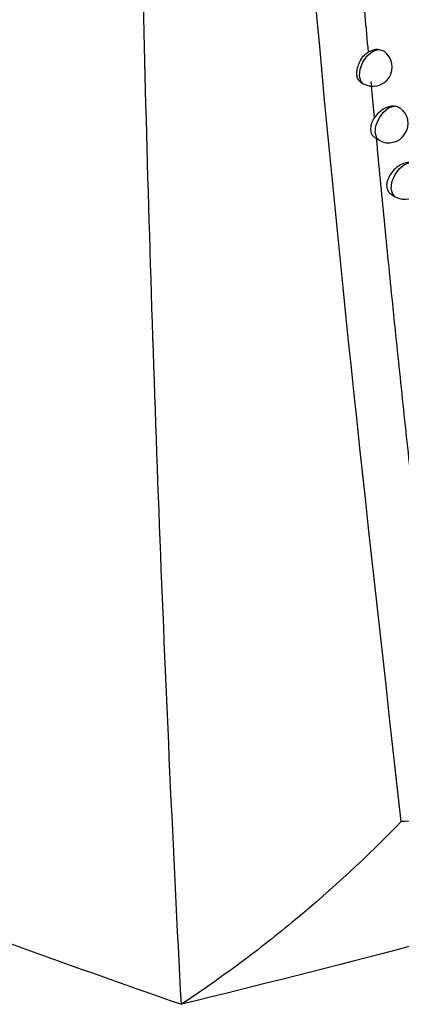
# Model space of a CAD drawing. Header units: millimetres. Extents: x 15358 to 16483, y 10132 to 11382.
# Tile 152 of 166: x 16288 to 16298, y 10973 to 10998. Entities that reach past the tile are written whole.
import ezdxf

# ---------------------------------------------------------------- set-up
doc = ezdxf.new("R2010")
doc.units = ezdxf.units.MM

msp = doc.modelspace()

# ---------------------------------------------------------------- linework, layer by layer
at = {"color": 7, "linetype": 'Continuous', "lineweight": 25}
for p, q in [((16296.787, 10996.784), (16296.85, 10996.748)), ((16297.047, 10996.793), (16297.134, 10995.856)), ((16297.165, 10995.335), (16297.261, 10995.279)), ((16297.58, 10993.871), (16297.676, 10993.815))]:
    msp.add_line(p, q, dxfattribs=at)
at = {"color": 7, "linetype": 'Continuous', "lineweight": 25, "flags": 128}
for points in [[(16296.85, 10996.748), (16296.786, 10996.811), (16296.748, 10996.947), (16296.766, 10997.121), (16296.838, 10997.304), (16296.953, 10997.468), (16297.092, 10997.584), (16297.232, 10997.636)], [(16297.261, 10995.279), (16297.198, 10995.342), (16297.159, 10995.478), (16297.177, 10995.652), (16297.25, 10995.837), (16297.366, 10996.001), (16297.506, 10996.117), (16297.646, 10996.168)], [(16297.676, 10993.815), (16297.614, 10993.877), (16297.574, 10994.013), (16297.592, 10994.188), (16297.665, 10994.373), (16297.782, 10994.538), (16297.922, 10994.654), (16298.064, 10994.704)]]:
    msp.add_lwpolyline(points, dxfattribs=at)
at = {"color": 7, "linetype": 'Continuous', "lineweight": 25}
for centre, end in [((16297.1, 10997.181), 54.4906), ((16297.511, 10995.712), 54.7232), ((16297.926, 10994.248), 54.9492)]:
    msp.add_arc(centre, 0.5, 240.0027, end, dxfattribs=at)
for points, knots in [([(16172.694, 11041.809), (16174.45, 11040.087), (16176.26, 11038.377), (16179.988, 11034.98), (16181.906, 11033.293), (16187.798, 11028.29), (16191.915, 11025.024), (16204.826, 11015.435), (16214.178, 11009.317), (16229.342, 11000.562), (16234.555, 10997.732), (16245.288, 10992.252), (16250.809, 10989.602), (16259.323, 10985.759), (16262.2, 10984.501), (16268.031, 10982.029), (16270.978, 10980.819), (16279.9, 10977.271), (16285.961, 10975.012), (16292.133, 10972.858)], [0, 0, 0, 0, 0.0625, 0.0625, 0.125, 0.125, 0.25, 0.25, 0.5, 0.5, 0.625, 0.625, 0.75, 0.75, 0.8125, 0.8125, 0.875, 0.875, 1, 1, 1, 1]), ([(16297.836, 10977.599), (16297.008, 10984.981), (16295.379, 10999.507), (16294.447, 11014.273), (16293.989, 11021.535)], [0, 0, 0, 0, 0.508241, 1, 1, 1, 1]), ([(16292.133, 10972.858), (16291.71, 10980.883), (16291.402, 10988.914), (16290.986, 11004.995), (16290.878, 11013.044), (16290.821, 11021.119)], [0, 0, 0, 0, 0.5, 0.5, 1, 1, 1, 1]), ([(16296.243, 11006.276), (16296.286, 11005.729), (16296.371, 11004.633), (16296.505, 11002.992), (16296.649, 11001.272), (16296.805, 10999.462), (16296.919, 10998.2), (16296.976, 10997.564)], [0, 0, 0, 0, 0.187838, 0.375918, 0.564243, 0.780027, 1, 1, 1, 1]), ([(16296.79, 10996.79), (16296.773, 10996.799), (16296.728, 10996.823), (16296.69, 10996.913), (16296.679, 10997.046), (16296.707, 10997.201), (16296.773, 10997.356), (16296.864, 10997.486), (16296.942, 10997.54), (16296.976, 10997.564)], [0, 0, 0, 0, 0.093289, 0.250352, 0.407638, 0.564769, 0.722133, 0.879101, 1, 1, 1, 1]), ([(16297.232, 10997.636), (16297.276, 10997.632), (16297.337, 10997.628), (16297.376, 10997.592), (16297.387, 10997.582)], [0, 0, 0, 0, 0.721729, 1, 1, 1, 1]), ([(16297.646, 10996.168), (16297.56, 10996.169), (16297.46, 10996.139), (16297.278, 10996.029), (16297.194, 10995.947), (16297.135, 10995.856)], [0, 0, 0, 0, 0.5, 0.5, 1, 1, 1, 1]), ([(16297.646, 10996.168), (16297.69, 10996.164), (16297.749, 10996.16), (16297.787, 10996.124), (16297.797, 10996.115)], [0, 0, 0, 0, 0.737987, 1, 1, 1, 1]), ([(16297.167, 10995.339), (16297.143, 10995.355), (16297.087, 10995.39), (16297.049, 10995.492), (16297.045, 10995.627), (16297.077, 10995.757), (16297.119, 10995.83), (16297.134, 10995.856)], [0, 0, 0, 0, 0.181311, 0.408342, 0.640159, 0.872624, 1, 1, 1, 1]), ([(16297.185, 10995.325), (16297.252, 10994.618), (16297.389, 10993.189), (16297.605, 10991.03), (16297.832, 10988.833), (16297.99, 10987.358), (16298.07, 10986.613)], [0, 0, 0, 0, 0.242862, 0.49048, 0.742859, 1, 1, 1, 1]), ([(16298.064, 10994.704), (16298.043, 10994.703), (16297.977, 10994.702), (16297.855, 10994.664), (16297.709, 10994.575), (16297.583, 10994.448), (16297.494, 10994.301), (16297.451, 10994.152), (16297.459, 10994.02), (16297.505, 10993.922), (16297.56, 10993.889), (16297.583, 10993.875)], [0, 0, 0, 0, 0.0555965, 0.1803689, 0.3070472, 0.4337962, 0.558618, 0.6803886, 0.7994576, 0.9173992, 1, 1, 1, 1]), ([(16314.449, 10982.012), (16314.26, 10981.915), (16313.882, 10981.719), (16313.312, 10981.438), (16312.74, 10981.166), (16312.165, 10980.904), (16311.587, 10980.653), (16311.007, 10980.411), (16310.426, 10980.178), (16309.842, 10979.956), (16309.256, 10979.744), (16308.669, 10979.541), (16308.08, 10979.348), (16307.489, 10979.165), (16306.897, 10978.992), (16306.087, 10978.77), (16304.482, 10978.373), (16302.655, 10978.031), (16300.871, 10977.803), (16299.75, 10977.697), (16298.752, 10977.63), (16298.128, 10977.609), (16297.836, 10977.599)], [0, 0, 0, 0, 0.0354487, 0.0708953, 0.1063411, 0.1417871, 0.1772344, 0.2126839, 0.2481366, 0.2835931, 0.3190543, 0.3545208, 0.3899931, 0.4254717, 0.4609571, 0.4964495, 0.570917, 0.7483096, 0.8220619, 0.8885955, 0.9479086, 1, 1, 1, 1]), ([(16297.836, 10977.599), (16296.959, 10976.698), (16296.047, 10975.851), (16294.621, 10974.666), (16294.136, 10974.285), (16293.148, 10973.551), (16292.644, 10973.196), (16292.133, 10972.858)], [0, 0, 0, 0, 0.5, 0.5, 0.75, 0.75, 1, 1, 1, 1])]:
    msp.add_open_spline(points, degree=3, knots=knots, dxfattribs=at)
for points in [[(16297.232, 10997.636), (16297.152, 10997.637), (16297.062, 10997.612), (16296.976, 10997.564)], [(16315.246, 10979.416), (16307.814, 10976.993), (16300.107, 10974.806), (16292.133, 10972.858)]]:
    msp.add_open_spline(points, degree=3, dxfattribs=at)

doc.saveas('drawing.dxf')
